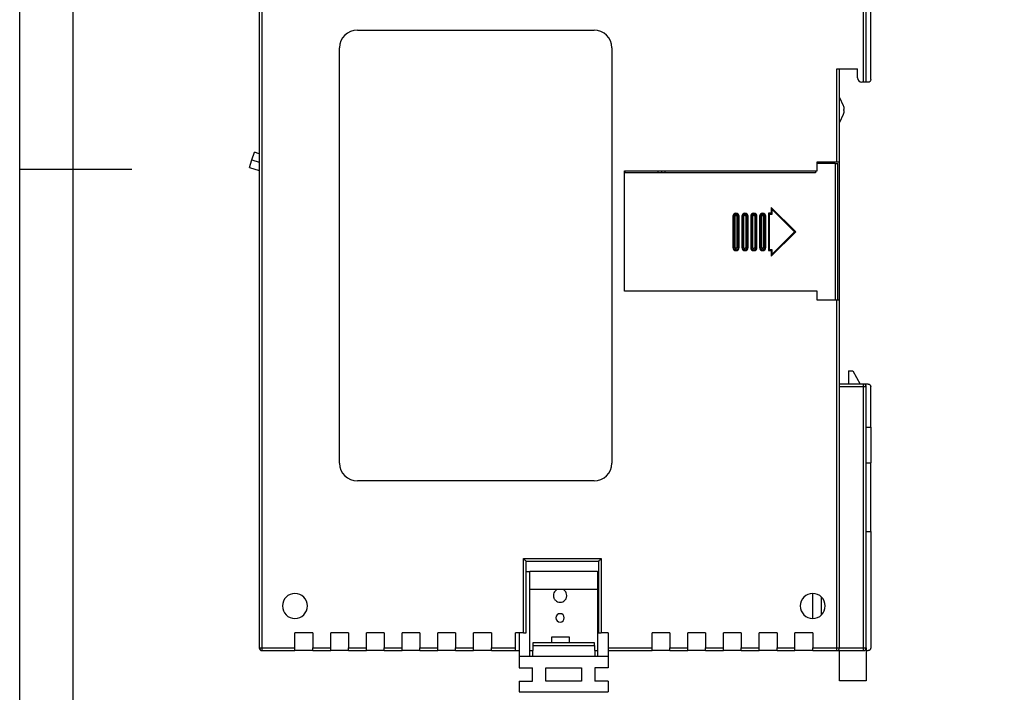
# Model space of a CAD drawing. Header units: millimetres. Extents: x -4806 to 345, y 512 to 4229.
# Tile 2 of 256: x -4806 to -4696, y 3994 to 4070. Entities that reach past the tile are written whole.
import ezdxf

# ---------------------------------------------------------------- set-up
doc = ezdxf.new("R2010")
doc.units = ezdxf.units.MM
doc.header["$LTSCALE"] = 5
doc.layers.add('HMI-D4', color=250, linetype='Continuous')

msp = doc.modelspace()

# ---------------------------------------------------------------- linework, layer by layer
at = {"color": 7, "linetype": 'Continuous', "lineweight": 25}
for p, q in [((-4779.39, 4073.84), (-4779.39, 3999.14)), ((-4779.09, 4073.84), (-4779.09, 3999.14)), ((-4711.69, 4062.49), (-4711.69, 4073.76)), ((-4711.39, 4062.49), (-4711.39, 4073.84)), ((-4710.89, 4062.79), (-4710.89, 4072.97)), ((-4768.39, 4068.34), (-4741.89, 4068.34)), ((-4770.39, 4019.84), (-4770.39, 4066.34)), ((-4739.89, 4066.34), (-4739.89, 4019.84)), ((-4714.69, 4053.59), (-4714.69, 4063.99)), ((-4714.69, 4063.99), (-4712.39, 4063.99)), ((-4714.39, 4053.59), (-4714.39, 4063.99)), ((-4712.39, 4062.99), (-4712.39, 4063.99)), ((-4711.69, 4062.49), (-4711.89, 4062.49)), ((-4711.39, 4062.49), (-4711.69, 4062.49)), ((-4711.19, 4062.49), (-4711.39, 4062.49)), ((-4714.39, 4060.8), (-4713.98, 4059.91)), ((-4713.98, 4058.87), (-4714.39, 4057.99)), ((-4713.89, 4059.33), (-4713.89, 4059.46)), ((-4780.21, 4053.8), (-4779.94, 4054.66)), ((-4779.39, 4054.49), (-4779.94, 4054.66)), ((-4780.48, 4052.95), (-4780.21, 4053.8)), ((-4716.89, 4052.59), (-4716.89, 4053.59)), ((-4716.89, 4053.59), (-4714.69, 4053.59)), ((-4714.89, 4053.39), (-4716.89, 4053.39)), ((-4716.39, 4053.39), (-4716.39, 4053.59)), ((-4714.89, 4053.39), (-4714.89, 4038.09)), ((-4714.89, 4053.39), (-4714.59, 4053.39)), ((-4714.69, 4053.59), (-4714.39, 4053.59)), ((-4714.59, 4038.09), (-4714.59, 4053.39)), ((-4714.39, 4038.09), (-4714.39, 4053.59)), ((-4780.48, 4052.95), (-4779.39, 4052.6)), ((-4738.46, 4052.59), (-4716.89, 4052.59)), ((-4738.46, 4039.09), (-4738.46, 4052.59)), ((-4738.31, 4052.59), (-4738.46, 4052.44)), ((-4717.09, 4052.34), (-4738.46, 4052.34)), ((-4734.69, 4052.34), (-4734.69, 4052.59)), ((-4733.91, 4052.34), (-4733.91, 4052.59)), ((-4717.09, 4052.59), (-4717.09, 4052.34)), ((-4722.04, 4047.84), (-4722.34, 4047.84)), ((-4722.34, 4047.84), (-4722.34, 4043.64)), ((-4722.04, 4048.48), (-4722.04, 4047.84)), ((-4722.04, 4048.48), (-4719.3, 4045.74)), ((-4721.94, 4047.74), (-4721.94, 4048.24)), ((-4721.94, 4048.24), (-4719.44, 4045.74)), ((-4726.34, 4047.49), (-4726.34, 4043.99)), ((-4726.34, 4047.49), (-4726.24, 4047.49)), ((-4726.24, 4043.99), (-4726.24, 4047.49)), ((-4726.24, 4047.49), (-4726.09, 4047.49)), ((-4726.09, 4043.99), (-4726.09, 4047.49)), ((-4725.89, 4047.49), (-4725.74, 4047.49)), ((-4725.89, 4047.49), (-4725.89, 4043.99)), ((-4725.74, 4047.49), (-4725.64, 4047.49)), ((-4725.74, 4047.49), (-4725.74, 4043.99)), ((-4725.64, 4043.99), (-4725.64, 4047.49)), ((-4725.34, 4047.49), (-4725.34, 4043.99)), ((-4725.34, 4047.49), (-4725.24, 4047.49)), ((-4725.24, 4043.99), (-4725.24, 4047.49)), ((-4725.24, 4047.49), (-4725.09, 4047.49)), ((-4725.09, 4043.99), (-4725.09, 4047.49)), ((-4724.89, 4047.49), (-4724.74, 4047.49)), ((-4724.89, 4047.49), (-4724.89, 4043.99)), ((-4724.74, 4047.49), (-4724.64, 4047.49)), ((-4724.74, 4047.49), (-4724.74, 4043.99)), ((-4724.64, 4043.99), (-4724.64, 4047.49)), ((-4724.34, 4047.49), (-4724.34, 4043.99)), ((-4724.34, 4047.49), (-4724.24, 4047.49)), ((-4724.24, 4043.99), (-4724.24, 4047.49)), ((-4724.24, 4047.49), (-4724.09, 4047.49)), ((-4724.09, 4043.99), (-4724.09, 4047.49)), ((-4723.89, 4047.49), (-4723.74, 4047.49)), ((-4723.89, 4047.49), (-4723.89, 4043.99)), ((-4723.74, 4047.49), (-4723.64, 4047.49)), ((-4723.74, 4047.49), (-4723.74, 4043.99)), ((-4723.64, 4043.99), (-4723.64, 4047.49)), ((-4723.34, 4047.49), (-4723.34, 4043.99)), ((-4723.34, 4047.49), (-4723.24, 4047.49)), ((-4723.24, 4043.99), (-4723.24, 4047.49)), ((-4723.24, 4047.49), (-4723.09, 4047.49)), ((-4723.09, 4043.99), (-4723.09, 4047.49)), ((-4722.89, 4047.49), (-4722.74, 4047.49)), ((-4722.89, 4047.49), (-4722.89, 4043.99)), ((-4722.74, 4047.49), (-4722.64, 4047.49)), ((-4722.74, 4047.49), (-4722.74, 4043.99)), ((-4722.64, 4043.99), (-4722.64, 4047.49)), ((-4722.24, 4047.74), (-4721.94, 4047.74)), ((-4722.24, 4043.74), (-4722.24, 4047.74)), ((-4719.3, 4045.74), (-4722.04, 4043)), ((-4719.44, 4045.74), (-4721.94, 4043.24)), ((-4726.24, 4043.99), (-4726.34, 4043.99)), ((-4726.09, 4043.99), (-4726.24, 4043.99)), ((-4725.74, 4043.99), (-4725.89, 4043.99)), ((-4725.64, 4043.99), (-4725.74, 4043.99)), ((-4725.24, 4043.99), (-4725.34, 4043.99)), ((-4725.09, 4043.99), (-4725.24, 4043.99)), ((-4724.74, 4043.99), (-4724.89, 4043.99)), ((-4724.64, 4043.99), (-4724.74, 4043.99)), ((-4724.24, 4043.99), (-4724.34, 4043.99)), ((-4724.09, 4043.99), (-4724.24, 4043.99)), ((-4723.74, 4043.99), (-4723.89, 4043.99)), ((-4723.64, 4043.99), (-4723.74, 4043.99)), ((-4723.24, 4043.99), (-4723.34, 4043.99)), ((-4723.09, 4043.99), (-4723.24, 4043.99)), ((-4722.74, 4043.99), (-4722.89, 4043.99)), ((-4722.64, 4043.99), (-4722.74, 4043.99)), ((-4722.34, 4043.64), (-4722.04, 4043.64)), ((-4721.94, 4043.74), (-4722.24, 4043.74)), ((-4722.04, 4043.64), (-4722.04, 4043)), ((-4721.94, 4043.24), (-4721.94, 4043.74)), ((-4738.46, 4039.14), (-4717.09, 4039.14)), ((-4716.89, 4039.09), (-4738.46, 4039.09)), ((-4734.69, 4039.14), (-4734.69, 4039.09)), ((-4733.91, 4039.14), (-4733.91, 4039.09)), ((-4717.09, 4039.14), (-4717.09, 4039.09)), ((-4716.89, 4038.09), (-4716.89, 4039.09)), ((-4714.69, 4038.09), (-4716.89, 4038.09)), ((-4714.69, 3999.14), (-4714.69, 4038.09)), ((-4714.39, 4038.09), (-4714.69, 4038.09)), ((-4714.39, 3999.14), (-4714.39, 4038.09)), ((-4713.39, 4030.17), (-4712.89, 4030.17)), ((-4713.39, 4030.17), (-4713.39, 4028.69)), ((-4712.89, 4030.17), (-4712.09, 4028.69)), ((-4711.69, 4028.69), (-4714.39, 4028.69)), ((-4711.69, 4028.39), (-4714.39, 4028.39)), ((-4711.19, 4028.69), (-4711.69, 4028.69)), ((-4711.69, 4028.39), (-4711.69, 4028.69)), ((-4711.39, 4028.39), (-4711.69, 4028.39)), ((-4711.69, 3999.14), (-4711.69, 4028.39)), ((-4711.39, 3999.14), (-4711.39, 4028.39)), ((-4710.89, 4023.88), (-4710.89, 4028.39)), ((-4711.39, 4023.88), (-4710.89, 4023.88)), ((-4710.89, 4023.88), (-4710.89, 4019.88)), ((-4711.39, 4019.88), (-4710.89, 4019.88)), ((-4710.89, 4012.19), (-4710.89, 4019.88)), ((-4741.89, 4017.84), (-4768.39, 4017.84)), ((-4711.39, 4012.19), (-4710.89, 4012.19)), ((-4710.89, 4012.19), (-4710.89, 3999.14)), ((-4749.79, 4000.84), (-4749.79, 4009.14)), ((-4749.79, 4009.14), (-4741.09, 4009.14)), ((-4749.49, 4000.84), (-4749.49, 4008.84)), ((-4749.49, 4008.84), (-4741.39, 4008.84)), ((-4741.39, 4008.84), (-4741.39, 4000.84)), ((-4741.09, 4009.14), (-4741.09, 4000.84)), ((-4749.49, 4007.71), (-4749.09, 4007.71)), ((-4749.09, 3998.21), (-4749.09, 4007.71)), ((-4741.49, 4007.71), (-4749.09, 4007.71)), ((-4741.49, 4007.71), (-4741.49, 3998.21)), ((-4741.49, 4007.71), (-4741.39, 4007.71)), ((-4749.09, 4005.71), (-4741.49, 4005.71)), ((-4716.39, 4002.86), (-4716.39, 4004.82)), ((-4773.39, 4000.84), (-4775.39, 4000.84)), ((-4775.39, 3999.14), (-4775.39, 4000.84)), ((-4773.39, 4000.84), (-4773.39, 3999.14)), ((-4771.39, 3999.14), (-4771.39, 4000.84)), ((-4769.39, 4000.84), (-4771.39, 4000.84)), ((-4769.39, 4000.84), (-4769.39, 3999.14)), ((-4767.39, 3999.14), (-4767.39, 4000.84)), ((-4765.39, 4000.84), (-4767.39, 4000.84)), ((-4765.39, 4000.84), (-4765.39, 3999.14)), ((-4761.39, 4000.84), (-4763.39, 4000.84)), ((-4763.39, 3999.14), (-4763.39, 4000.84)), ((-4761.39, 4000.84), (-4761.39, 3999.14)), ((-4757.39, 4000.84), (-4759.39, 4000.84)), ((-4759.39, 3999.14), (-4759.39, 4000.84)), ((-4757.39, 4000.84), (-4757.39, 3999.14)), ((-4753.39, 4000.84), (-4755.39, 4000.84)), ((-4755.39, 3999.14), (-4755.39, 4000.84)), ((-4753.39, 4000.84), (-4753.39, 3999.14)), ((-4749.79, 4000.84), (-4750.69, 4000.84)), ((-4750.69, 3999.14), (-4750.69, 4000.84)), ((-4750.29, 4000.84), (-4750.29, 3998.21)), ((-4749.79, 4000.84), (-4749.49, 4000.84)), ((-4741.39, 4000.84), (-4741.09, 4000.84)), ((-4740.29, 4000.84), (-4741.09, 4000.84)), ((-4740.29, 4000.84), (-4740.29, 3999.14)), ((-4735.39, 3999.14), (-4735.39, 4000.84)), ((-4733.39, 4000.84), (-4735.39, 4000.84)), ((-4733.39, 4000.84), (-4733.39, 3999.14)), ((-4729.39, 4000.84), (-4731.39, 4000.84)), ((-4731.39, 3999.14), (-4731.39, 4000.84)), ((-4729.39, 4000.84), (-4729.39, 3999.14)), ((-4725.39, 4000.84), (-4727.39, 4000.84)), ((-4727.39, 3999.14), (-4727.39, 4000.84)), ((-4725.39, 4000.84), (-4725.39, 3999.14)), ((-4723.39, 3999.14), (-4723.39, 4000.84)), ((-4721.39, 4000.84), (-4723.39, 4000.84)), ((-4721.39, 4000.84), (-4721.39, 3999.14)), ((-4719.39, 3999.14), (-4719.39, 4000.84)), ((-4717.39, 4000.84), (-4719.39, 4000.84)), ((-4717.39, 4000.84), (-4717.39, 3999.14)), ((-4748.76, 3999.41), (-4748.79, 3998.21)), ((-4748.75, 3999.71), (-4748.76, 3999.41)), ((-4748.76, 3999.41), (-4741.82, 3999.41)), ((-4741.83, 3999.71), (-4748.75, 3999.71)), ((-4746.64, 4000.34), (-4746.64, 3999.71)), ((-4744.64, 4000.34), (-4746.64, 4000.34)), ((-4744.64, 3999.71), (-4744.64, 4000.34)), ((-4741.82, 3999.41), (-4741.83, 3999.71)), ((-4741.82, 3999.41), (-4741.79, 3998.21)), ((-4779.39, 3999.14), (-4779.09, 3999.14)), ((-4779.09, 3999.14), (-4779.09, 3998.84)), ((-4779.09, 3999.14), (-4775.39, 3999.14)), ((-4779.09, 3998.84), (-4775.39, 3998.84)), ((-4775.39, 3998.84), (-4775.39, 3999.14)), ((-4773.39, 3998.84), (-4775.39, 3998.84)), ((-4773.39, 3998.84), (-4773.39, 3999.14)), ((-4773.39, 3999.14), (-4771.39, 3999.14)), ((-4773.39, 3998.84), (-4771.39, 3998.84)), ((-4771.39, 3998.84), (-4771.39, 3999.14)), ((-4769.39, 3998.84), (-4771.39, 3998.84)), ((-4769.39, 3999.14), (-4767.39, 3999.14)), ((-4769.39, 3998.84), (-4769.39, 3999.14)), ((-4769.39, 3998.84), (-4767.39, 3998.84)), ((-4767.39, 3998.84), (-4767.39, 3999.14)), ((-4765.39, 3998.84), (-4767.39, 3998.84)), ((-4765.39, 3998.84), (-4765.39, 3999.14)), ((-4765.39, 3999.14), (-4763.39, 3999.14)), ((-4765.39, 3998.84), (-4763.39, 3998.84)), ((-4763.39, 3998.84), (-4763.39, 3999.14)), ((-4761.39, 3998.84), (-4763.39, 3998.84)), ((-4761.39, 3998.84), (-4761.39, 3999.14)), ((-4761.39, 3999.14), (-4759.39, 3999.14)), ((-4761.39, 3998.84), (-4759.39, 3998.84)), ((-4759.39, 3998.84), (-4759.39, 3999.14)), ((-4757.39, 3998.84), (-4759.39, 3998.84)), ((-4757.39, 3998.84), (-4757.39, 3999.14)), ((-4757.39, 3999.14), (-4755.39, 3999.14)), ((-4757.39, 3998.84), (-4755.39, 3998.84)), ((-4755.39, 3998.84), (-4755.39, 3999.14)), ((-4753.39, 3998.84), (-4755.39, 3998.84)), ((-4753.39, 3999.14), (-4750.69, 3999.14)), ((-4753.39, 3998.84), (-4753.39, 3999.14)), ((-4753.39, 3998.84), (-4750.69, 3998.84)), ((-4750.69, 3998.84), (-4750.69, 3999.14)), ((-4750.69, 3998.84), (-4750.29, 3998.84)), ((-4750.29, 3998.21), (-4740.29, 3998.21)), ((-4750.29, 3998.21), (-4750.29, 3996.91)), ((-4749.09, 3998.84), (-4748.77, 3998.84)), ((-4741.8, 3998.84), (-4741.49, 3998.84)), ((-4740.29, 3999.14), (-4740.29, 3998.84)), ((-4740.29, 3999.14), (-4735.39, 3999.14)), ((-4740.29, 3998.84), (-4735.39, 3998.84)), ((-4740.29, 3998.84), (-4740.29, 3998.21)), ((-4740.29, 3998.21), (-4740.29, 3996.91)), ((-4735.39, 3998.84), (-4735.39, 3999.14)), ((-4733.39, 3998.84), (-4735.39, 3998.84)), ((-4733.39, 3998.84), (-4733.39, 3999.14)), ((-4733.39, 3999.14), (-4731.39, 3999.14)), ((-4733.39, 3998.84), (-4731.39, 3998.84)), ((-4731.39, 3998.84), (-4731.39, 3999.14)), ((-4729.39, 3998.84), (-4731.39, 3998.84)), ((-4729.39, 3999.14), (-4727.39, 3999.14)), ((-4729.39, 3998.84), (-4729.39, 3999.14)), ((-4729.39, 3998.84), (-4727.39, 3998.84)), ((-4727.39, 3998.84), (-4727.39, 3999.14)), ((-4725.39, 3998.84), (-4727.39, 3998.84)), ((-4725.39, 3998.84), (-4725.39, 3999.14)), ((-4725.39, 3999.14), (-4723.39, 3999.14)), ((-4725.39, 3998.84), (-4723.39, 3998.84)), ((-4723.39, 3998.84), (-4723.39, 3999.14)), ((-4721.39, 3998.84), (-4723.39, 3998.84)), ((-4721.39, 3998.84), (-4721.39, 3999.14)), ((-4721.39, 3999.14), (-4719.39, 3999.14)), ((-4721.39, 3998.84), (-4719.39, 3998.84)), ((-4719.39, 3998.84), (-4719.39, 3999.14)), ((-4717.39, 3998.84), (-4719.39, 3998.84)), ((-4717.39, 3999.14), (-4714.69, 3999.14)), ((-4717.39, 3998.84), (-4717.39, 3999.14)), ((-4717.39, 3998.84), (-4714.69, 3998.84)), ((-4714.69, 3999.14), (-4714.39, 3999.14)), ((-4714.69, 3998.84), (-4714.69, 3999.14)), ((-4714.69, 3998.84), (-4711.69, 3998.84)), ((-4714.39, 3999.14), (-4711.69, 3999.14)), ((-4714.39, 3995.47), (-4714.39, 3998.84)), ((-4711.69, 3998.84), (-4711.69, 3999.14)), ((-4711.69, 3999.14), (-4711.39, 3999.14)), ((-4711.39, 3999.14), (-4711.39, 3995.47)), ((-4711.39, 3998.84), (-4711.19, 3998.84)), ((-4750.29, 3996.91), (-4748.79, 3996.91)), ((-4748.79, 3995.41), (-4748.79, 3996.91)), ((-4747.29, 3996.91), (-4743.29, 3996.91)), ((-4747.29, 3995.41), (-4747.29, 3996.91)), ((-4743.29, 3996.91), (-4743.29, 3995.41)), ((-4741.79, 3996.91), (-4741.79, 3995.41)), ((-4740.29, 3996.91), (-4741.79, 3996.91)), ((-4750.29, 3995.41), (-4750.29, 3994.21)), ((-4750.29, 3995.41), (-4748.79, 3995.41)), ((-4743.29, 3995.41), (-4747.29, 3995.41)), ((-4740.29, 3995.41), (-4741.79, 3995.41)), ((-4740.29, 3995.41), (-4740.29, 3994.21)), ((-4711.39, 3995.47), (-4714.39, 3995.47)), ((-4750.29, 3994.21), (-4740.29, 3994.21))]:
    msp.add_line(p, q, dxfattribs=at)
at = {"color": 8, "linetype": 'Continuous', "lineweight": 25}
for p, q in [((-4780.21, 4053.8), (-4779.39, 4053.54)), ((-4734.3, 4052.34), (-4734.3, 4052.59)), ((-4717.39, 4002.44), (-4717.39, 4005.24))]:
    msp.add_line(p, q, dxfattribs=at)
at = {"color": 7, "linetype": 'Continuous', "lineweight": 25}
for centre, radius, start, end in [((-4768.39, 4066.34), 2, 90, 180), ((-4741.89, 4066.34), 2, 0, 90), ((-4711.89, 4062.99), 0.5, 180, 270), ((-4725.99, 4047.49), 0.35, 0, 180), ((-4724.99, 4047.49), 0.35, 0, 180), ((-4723.99, 4047.49), 0.35, 0, 180), ((-4722.99, 4047.49), 0.35, 0, 180), ((-4725.99, 4047.49), 0.25, 0, 180), ((-4725.99, 4047.49), 0.1, 0, 180), ((-4724.99, 4047.49), 0.25, 0, 180), ((-4724.99, 4047.49), 0.1, 0, 180), ((-4723.99, 4047.49), 0.25, 0, 180), ((-4723.99, 4047.49), 0.1, 0, 180), ((-4722.99, 4047.49), 0.25, 0, 180), ((-4722.99, 4047.49), 0.1, 0, 180), ((-4725.99, 4043.99), 0.35, 180, 0), ((-4725.99, 4043.99), 0.25, 180, 0), ((-4725.99, 4043.99), 0.1, 180, 0), ((-4724.99, 4043.99), 0.35, 180, 0), ((-4724.99, 4043.99), 0.25, 180, 0), ((-4724.99, 4043.99), 0.1, 180, 0), ((-4723.99, 4043.99), 0.35, 180, 0), ((-4723.99, 4043.99), 0.25, 180, 0), ((-4723.99, 4043.99), 0.1, 180, 0), ((-4722.99, 4043.99), 0.35, 180, 0), ((-4722.99, 4043.99), 0.25, 180, 0), ((-4722.99, 4043.99), 0.1, 180, 0), ((-4711.69, 4028.39), 0.3, 0, 90), ((-4768.39, 4019.84), 2, 180, 270), ((-4741.89, 4019.84), 2, 270, 0), ((-4775.39, 4003.84), 1.4, 0, 180), ((-4717.39, 4003.84), 1.4, 0, 180), ((-4775.39, 4003.84), 1.4, 180, 0), ((-4717.39, 4003.84), 1.4, 180, 0), ((-4745.69, 4002.51), 0.468, 0, 180), ((-4745.69, 4002.51), 0.468, 180, 0), ((-4779.09, 3999.14), 0.3, 180, 270), ((-4714.69, 3999.14), 0.3, 270, 0), ((-4711.69, 3999.14), 0.3, 270, 0)]:
    msp.add_arc(centre, radius, start, end, dxfattribs=at)
for points, knots in [([(-4710.89, 4062.79), (-4710.89, 4062.71), (-4710.92, 4062.63), (-4711.03, 4062.52), (-4711.11, 4062.49), (-4711.19, 4062.49)], [0, 0, 0, 0, 0.5, 0.5, 1, 1, 1, 1]), ([(-4722.24, 4047.74), (-4722.24, 4047.74), (-4722.24, 4047.74), (-4722.25, 4047.75), (-4722.26, 4047.76), (-4722.28, 4047.78), (-4722.3, 4047.8), (-4722.33, 4047.83), (-4722.34, 4047.84)], [0, 0, 0, 0, 0.108228, 0.225362, 0.355275, 0.500823, 0.698721, 1, 1, 1, 1]), ([(-4722.04, 4048.48), (-4722.03, 4048.45), (-4722.01, 4048.41), (-4721.98, 4048.34), (-4721.97, 4048.3), (-4721.95, 4048.27), (-4721.94, 4048.25), (-4721.94, 4048.24), (-4721.94, 4048.24), (-4721.94, 4048.24)], [0, 0, 0, 0, 0.300139, 0.499736, 0.703926, 0.821809, 0.909505, 0.956379, 1, 1, 1, 1]), ([(-4721.94, 4047.74), (-4721.94, 4047.74), (-4721.94, 4047.74), (-4721.95, 4047.75), (-4721.96, 4047.76), (-4721.98, 4047.78), (-4722.01, 4047.8), (-4722.03, 4047.83), (-4722.04, 4047.84)], [0, 0, 0, 0, 0.1082283, 0.2253622, 0.3552749, 0.5008232, 0.6987208, 1, 1, 1, 1]), ([(-4719.44, 4045.74), (-4719.44, 4045.74), (-4719.44, 4045.74), (-4719.43, 4045.74), (-4719.41, 4045.74), (-4719.39, 4045.74), (-4719.35, 4045.74), (-4719.32, 4045.74), (-4719.3, 4045.74)], [0, 0, 0, 0, 0.108228, 0.225362, 0.355275, 0.500823, 0.698721, 1, 1, 1, 1]), ([(-4722.24, 4043.74), (-4722.24, 4043.74), (-4722.24, 4043.74), (-4722.25, 4043.73), (-4722.26, 4043.72), (-4722.28, 4043.7), (-4722.31, 4043.68), (-4722.33, 4043.65), (-4722.34, 4043.64)], [0, 0, 0, 0, 0.108228, 0.225362, 0.355275, 0.500823, 0.698721, 1, 1, 1, 1]), ([(-4722.04, 4043.64), (-4722.03, 4043.65), (-4722.01, 4043.67), (-4721.99, 4043.69), (-4721.97, 4043.71), (-4721.95, 4043.73), (-4721.94, 4043.74), (-4721.94, 4043.74)], [0, 0, 0, 0, 0.213442, 0.380625, 0.50171, 0.776154, 1, 1, 1, 1]), ([(-4722.04, 4043), (-4722.03, 4043.03), (-4722.01, 4043.07), (-4721.98, 4043.13), (-4721.97, 4043.18), (-4721.95, 4043.21), (-4721.94, 4043.23), (-4721.94, 4043.24), (-4721.94, 4043.24), (-4721.94, 4043.24)], [0, 0, 0, 0, 0.300139, 0.499736, 0.703926, 0.821809, 0.909505, 0.956379, 1, 1, 1, 1]), ([(-4711.19, 4028.69), (-4711.11, 4028.69), (-4711.03, 4028.66), (-4710.92, 4028.55), (-4710.89, 4028.47), (-4710.89, 4028.39)], [0, 0, 0, 0, 0.5, 0.5, 1, 1, 1, 1]), ([(-4749.79, 4009.14), (-4749.72, 4009.07), (-4749.63, 4008.99), (-4749.55, 4008.9), (-4749.52, 4008.88), (-4749.49, 4008.85), (-4749.49, 4008.84), (-4749.49, 4008.84)], [0, 0, 0, 0, 0.5, 0.5, 0.75, 0.75, 1, 1, 1, 1]), ([(-4741.09, 4009.14), (-4741.16, 4009.07), (-4741.24, 4008.99), (-4741.33, 4008.9), (-4741.35, 4008.88), (-4741.38, 4008.85), (-4741.39, 4008.84), (-4741.39, 4008.84)], [0, 0, 0, 0, 0.5, 0.5, 0.75, 0.75, 1, 1, 1, 1]), ([(-4745.96, 4005.71), (-4745.97, 4005.7), (-4746.07, 4005.69), (-4746.23, 4005.55), (-4746.4, 4005.31), (-4746.43, 4005.11), (-4746.44, 4005.01)], [0, 0, 0, 0, 0.01336, 0.342145, 0.670995, 1, 1, 1, 1]), ([(-4746.44, 4005.01), (-4746.44, 4004.99), (-4746.43, 4004.94), (-4746.42, 4004.86), (-4746.41, 4004.79), (-4746.37, 4004.7), (-4746.31, 4004.59), (-4746.19, 4004.44), (-4745.98, 4004.3), (-4745.69, 4004.24), (-4745.39, 4004.3), (-4745.19, 4004.44), (-4745.06, 4004.59), (-4744.99, 4004.72), (-4744.95, 4004.86), (-4744.94, 4004.96), (-4744.94, 4005.01)], [0, 0, 0, 0, 0.031698, 0.06305, 0.094254, 0.125514, 0.188887, 0.250766, 0.375306, 0.499826, 0.624458, 0.749194, 0.810935, 0.874567, 0.937124, 1, 1, 1, 1]), ([(-4744.94, 4005.01), (-4744.95, 4005.11), (-4744.97, 4005.31), (-4745.15, 4005.55), (-4745.31, 4005.69), (-4745.41, 4005.7), (-4745.42, 4005.71)], [0, 0, 0, 0, 0.327471, 0.654654, 0.981571, 1, 1, 1, 1]), ([(-4710.89, 3999.14), (-4710.89, 3999.06), (-4710.92, 3998.98), (-4711.03, 3998.87), (-4711.11, 3998.84), (-4711.19, 3998.84)], [0, 0, 0, 0, 0.5, 0.5, 1, 1, 1, 1])]:
    msp.add_open_spline(points, degree=3, knots=knots, dxfattribs=at)
for points in [[(-4713.98, 4059.91), (-4713.92, 4059.77), (-4713.89, 4059.61), (-4713.89, 4059.46)], [(-4713.89, 4059.33), (-4713.89, 4059.17), (-4713.92, 4059.02), (-4713.98, 4058.87)]]:
    msp.add_open_spline(points, degree=3, dxfattribs=at)
at = {"layer": 'HMI-D4', "color": 0}
for points in [[(-4308.68, 4228.67), (-4308.68, 3876.87), (-4806.22, 3876.87), (-4806.22, 4228.67)], [(-4314.68, 4222.67), (-4314.68, 3882.87), (-4800.22, 3882.87), (-4800.22, 4222.67)]]:
    msp.add_lwpolyline(points, close=True, dxfattribs=at)
msp.add_lwpolyline([(-4806.22, 4052.77), (-4793.66, 4052.77)], dxfattribs=at)

doc.saveas('drawing.dxf')
